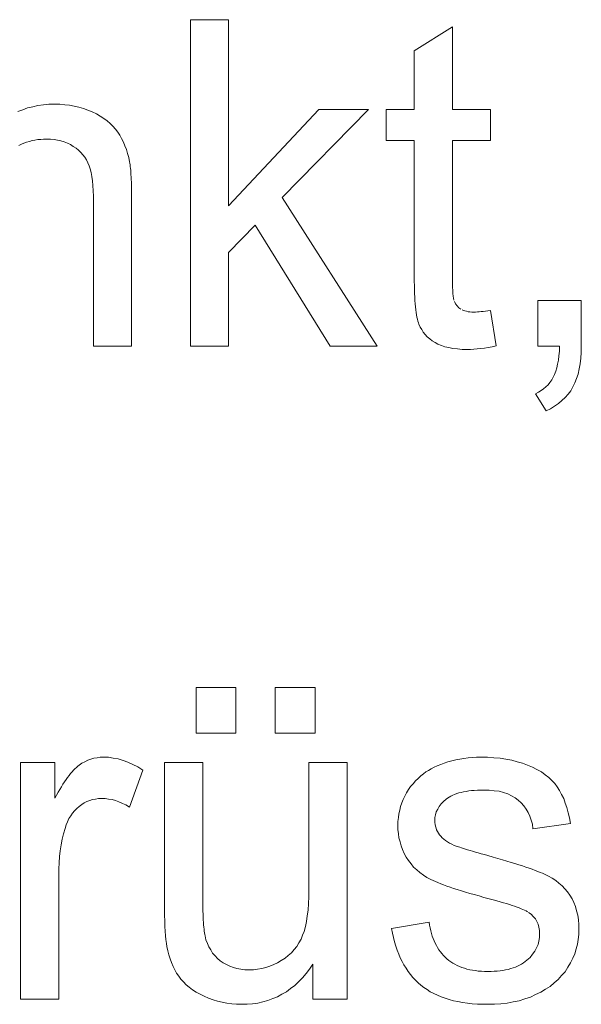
# Model space of a CAD drawing. Extents: x 1101 to 1942, y 41 to 882.
# Tile 22 of 104: x 1242.67 to 1246.97, y 823.59 to 831.13. Entities that reach past the tile are written whole.
import ezdxf

# ---------------------------------------------------------------- set-up
doc = ezdxf.new("R2010")
doc.units = 0
doc.layers.get('0').update_dxf_attribs({"lineweight": 13})
doc.layers.add('Beschriftung', color=7, linetype='Continuous', lineweight=25)

# ---------------------------------------------------------------- blocks, each defined once
blk = doc.blocks.new('Referenz-A03CP7TX1H', base_point=(1202.2632, 90.1338))
at = {"layer": 'Beschriftung', "color": 0, "lineweight": -2}
for p, q in [((1243.9727, 828.6279), (1243.9726, 831.1278)), ((1243.9726, 831.1278), (1244.2649, 831.1278)), ((1244.2649, 831.1278), (1244.2649, 829.7032)), ((1245.6881, 830.8885), (1245.9803, 831.0726)), ((1245.9803, 831.0726), (1245.9803, 830.44)), ((1245.6881, 830.44), (1245.6881, 830.8885)), ((1242.7256, 830.4521), (1242.7651, 830.4614)), ((1242.7651, 830.4614), (1242.8047, 830.4706)), ((1242.8047, 830.4706), (1242.8468, 830.4753)), ((1242.8468, 830.4753), (1242.8891, 830.48)), ((1242.8891, 830.48), (1242.9339, 830.48)), ((1242.9339, 830.48), (1242.9729, 830.48)), ((1242.9729, 830.48), (1243.0103, 830.4763)), ((1243.0103, 830.4763), (1243.0476, 830.4726)), ((1243.0476, 830.4726), (1243.0835, 830.4653)), ((1243.0835, 830.4653), (1243.1192, 830.4579)), ((1242.6516, 830.4242), (1242.6886, 830.4381)), ((1242.6886, 830.4381), (1242.7256, 830.4521)), ((1243.1192, 830.4579), (1243.1535, 830.4469)), ((1243.1535, 830.4469), (1243.1877, 830.4358)), ((1243.1877, 830.4358), (1243.2204, 830.4211)), ((1243.2204, 830.4211), (1243.253, 830.4064)), ((1243.253, 830.4064), (1243.2817, 830.3894)), ((1243.2817, 830.3894), (1243.3102, 830.3724)), ((1244.2649, 829.7032), (1244.9576, 830.44)), ((1245.3361, 830.44), (1244.6767, 829.7666)), ((1244.9576, 830.44), (1245.3361, 830.44)), ((1245.4721, 830.2018), (1245.4721, 830.44)), ((1245.4721, 830.44), (1245.6881, 830.44)), ((1245.9803, 830.44), (1246.2725, 830.44)), ((1246.2725, 830.44), (1246.2725, 830.2018)), ((1243.3102, 830.3724), (1243.3346, 830.3531)), ((1243.3346, 830.3531), (1243.359, 830.3338)), ((1243.359, 830.3338), (1243.3794, 830.3122)), ((1243.3794, 830.3122), (1243.3998, 830.2907)), ((1243.3998, 830.2907), (1243.416, 830.2668)), ((1243.416, 830.2668), (1243.4323, 830.2429)), ((1243.4323, 830.2429), (1243.446, 830.2168)), ((1242.6781, 830.1744), (1242.6587, 830.1645)), ((1242.6983, 830.182), (1242.6781, 830.1744)), ((1242.7184, 830.1899), (1242.6983, 830.182)), ((1242.7393, 830.1957), (1242.7184, 830.1899)), ((1242.7603, 830.2015), (1242.7393, 830.1957)), ((1242.782, 830.2054), (1242.7603, 830.2015)), ((1242.8037, 830.2093), (1242.782, 830.2054)), ((1242.8263, 830.2113), (1242.8037, 830.2093)), ((1242.8488, 830.2132), (1242.8263, 830.2113)), ((1242.8722, 830.2132), (1242.8488, 830.2132)), ((1242.9014, 830.2132), (1242.8722, 830.2132)), ((1242.9287, 830.2098), (1242.9014, 830.2132)), ((1242.9561, 830.2063), (1242.9287, 830.2098)), ((1242.9815, 830.1994), (1242.9561, 830.2063)), ((1243.007, 830.1924), (1242.9815, 830.1994)), ((1243.0306, 830.182), (1243.007, 830.1924)), ((1243.0542, 830.1717), (1243.0306, 830.182)), ((1243.0759, 830.1578), (1243.0542, 830.1717)), ((1243.0976, 830.144), (1243.0759, 830.1578)), ((1243.446, 830.2168), (1243.4598, 830.1907)), ((1243.4598, 830.1907), (1243.4712, 830.1623)), ((1243.4712, 830.1623), (1243.4825, 830.134)), ((1245.6881, 830.2018), (1245.4721, 830.2018)), ((1245.6881, 829.1582), (1245.6881, 830.2018)), ((1246.2725, 830.2018), (1245.9803, 830.2018)), ((1245.9803, 830.2018), (1245.9803, 829.1401)), ((1243.1161, 830.1277), (1243.0976, 830.144)), ((1243.1344, 830.1116), (1243.1161, 830.1277)), ((1243.1496, 830.093), (1243.1344, 830.1116)), ((1243.1646, 830.0745), (1243.1496, 830.093)), ((1243.4825, 830.134), (1243.4915, 830.1034)), ((1243.4915, 830.1034), (1243.5004, 830.0728)), ((1243.1765, 830.0535), (1243.1646, 830.0745)), ((1243.1884, 830.0326), (1243.1765, 830.0535)), ((1243.1969, 830.0095), (1243.1884, 830.0326)), ((1243.2054, 829.9862), (1243.1969, 830.0095)), ((1243.5004, 830.0728), (1243.5069, 830.04)), ((1243.5069, 830.04), (1243.5089, 830.0293)), ((1243.5089, 830.0293), (1243.5107, 830.0166)), ((1243.5107, 830.0166), (1243.5125, 830.0039)), ((1243.2118, 829.9571), (1243.2054, 829.9862)), ((1243.2181, 829.928), (1243.2118, 829.9571)), ((1243.5125, 830.0039), (1243.514, 829.9893)), ((1243.514, 829.9893), (1243.5155, 829.9747)), ((1243.5155, 829.9747), (1243.5168, 829.958)), ((1243.5168, 829.958), (1243.518, 829.9414)), ((1243.518, 829.9414), (1243.519, 829.9227)), ((1243.2224, 829.8929), (1243.2181, 829.928)), ((1243.2267, 829.8579), (1243.2224, 829.8929)), ((1243.2288, 829.8169), (1243.2267, 829.8579)), ((1243.519, 829.9227), (1243.5201, 829.904)), ((1243.5201, 829.904), (1243.5208, 829.8833)), ((1243.5208, 829.8833), (1243.5216, 829.8628)), ((1243.5216, 829.8628), (1243.5221, 829.8401)), ((1243.2309, 829.7759), (1243.2288, 829.8169)), ((1243.5221, 829.8401), (1243.5226, 829.8175)), ((1243.5226, 829.8175), (1243.5229, 829.7928)), ((1243.5229, 829.7928), (1243.5231, 829.7682)), ((1243.2309, 829.7291), (1243.2309, 829.7759)), ((1243.2309, 828.6279), (1243.2309, 829.7291)), ((1243.5231, 829.7682), (1243.5231, 829.7415)), ((1243.5231, 829.7415), (1243.5231, 828.6279)), ((1244.6767, 829.7666), (1245.4032, 828.6279)), ((1244.4688, 829.5543), (1244.2649, 829.346)), ((1245.0425, 828.6279), (1244.4688, 829.5543)), ((1244.2649, 829.346), (1244.2649, 828.6279)), ((1245.6881, 829.1235), (1245.6881, 829.1582)), ((1245.6887, 829.092), (1245.6881, 829.1235)), ((1245.9803, 829.1401), (1245.9803, 829.1073)), ((1245.9803, 829.1073), (1245.9812, 829.0802)), ((1245.6892, 829.0603), (1245.6887, 829.092)), ((1245.6903, 829.0317), (1245.6892, 829.0603)), ((1245.6914, 829.0031), (1245.6903, 829.0317)), ((1245.9812, 829.0802), (1245.9822, 829.0532)), ((1245.9822, 829.0532), (1245.9842, 829.032)), ((1245.9842, 829.032), (1245.9861, 829.0109)), ((1245.6931, 828.9774), (1245.6914, 829.0031)), ((1245.6948, 828.9518), (1245.6931, 828.9774)), ((1245.697, 828.9291), (1245.6948, 828.9518)), ((1245.9861, 829.0109), (1245.9889, 828.9956)), ((1245.9889, 828.9956), (1245.9918, 828.9803)), ((1245.9956, 828.9709), (1246.0033, 828.9521)), ((1246.0033, 828.9521), (1246.0158, 828.9372)), ((1246.6354, 828.6279), (1246.6354, 828.9765)), ((1246.6354, 828.9765), (1246.9675, 828.9765)), ((1246.9675, 828.9765), (1246.9675, 828.6279)), ((1245.6993, 828.9064), (1245.697, 828.9291)), ((1245.7021, 828.8866), (1245.6993, 828.9064)), ((1245.7049, 828.8669), (1245.7021, 828.8866)), ((1246.0158, 828.9372), (1246.0283, 828.9222)), ((1246.0283, 828.9222), (1246.0457, 828.9111)), ((1246.0544, 828.9056), (1246.0649, 828.9014)), ((1246.0649, 828.9014), (1246.0755, 828.8972)), ((1246.0755, 828.8972), (1246.0878, 828.8945)), ((1246.0878, 828.8945), (1246.1003, 828.8916)), ((1246.1003, 828.8916), (1246.1145, 828.8903)), ((1246.1145, 828.8903), (1246.1289, 828.8889)), ((1246.1289, 828.8889), (1246.1449, 828.8889)), ((1246.1449, 828.8889), (1246.1571, 828.8889)), ((1246.1571, 828.8889), (1246.1711, 828.8897)), ((1246.1711, 828.8897), (1246.1851, 828.8905)), ((1246.1851, 828.8905), (1246.2011, 828.892)), ((1246.2011, 828.892), (1246.2169, 828.8936)), ((1246.2169, 828.8936), (1246.2348, 828.896)), ((1246.2348, 828.896), (1246.2527, 828.8983)), ((1246.2527, 828.8983), (1246.2725, 828.9015)), ((1246.2725, 828.9015), (1246.3142, 828.6302)), ((1245.7082, 828.8503), (1245.7049, 828.8669)), ((1245.7115, 828.8335), (1245.7082, 828.8503)), ((1245.7154, 828.8197), (1245.7115, 828.8335)), ((1245.7193, 828.806), (1245.7154, 828.8197)), ((1245.7238, 828.7953), (1245.7193, 828.806)), ((1245.7327, 828.7737), (1245.7238, 828.7953)), ((1245.7449, 828.7541), (1245.7327, 828.7737)), ((1245.7571, 828.7347), (1245.7449, 828.7541)), ((1245.7724, 828.7173), (1245.7571, 828.7347)), ((1245.7879, 828.6999), (1245.7724, 828.7173)), ((1245.8065, 828.6846), (1245.7879, 828.6999)), ((1245.8252, 828.6692), (1245.8065, 828.6846)), ((1245.847, 828.656), (1245.8252, 828.6692)), ((1245.869, 828.6427), (1245.847, 828.656)), ((1243.5231, 828.6279), (1243.2309, 828.6279)), ((1244.2649, 828.6279), (1243.9727, 828.6279)), ((1245.4032, 828.6279), (1245.0425, 828.6279)), ((1245.8954, 828.6328), (1245.869, 828.6427)), ((1245.9217, 828.623), (1245.8954, 828.6328)), ((1245.9525, 828.6163), (1245.9217, 828.623)), ((1245.9834, 828.6097), (1245.9525, 828.6163)), ((1246.0186, 828.6064), (1245.9834, 828.6097)), ((1246.0539, 828.6031), (1246.0186, 828.6064)), ((1246.0936, 828.6031), (1246.0539, 828.6031)), ((1246.118, 828.6031), (1246.0936, 828.6031)), ((1246.1439, 828.6047), (1246.118, 828.6031)), ((1246.1699, 828.6064), (1246.1439, 828.6047)), ((1246.1974, 828.6099), (1246.1699, 828.6064)), ((1246.2251, 828.6133), (1246.1974, 828.6099)), ((1246.2542, 828.6183), (1246.2251, 828.6133)), ((1246.2834, 828.6235), (1246.2542, 828.6183)), ((1246.3142, 828.6302), (1246.2834, 828.6235)), ((1246.8007, 828.6279), (1246.6354, 828.6279)), ((1246.7958, 828.5547), (1246.7994, 828.5889)), ((1246.7994, 828.5889), (1246.8007, 828.6279)), ((1246.9675, 828.5796), (1246.9635, 828.5359)), ((1246.9675, 828.6279), (1246.9675, 828.5796)), ((1246.786, 828.4905), (1246.7921, 828.5202)), ((1246.7921, 828.5202), (1246.7958, 828.5547)), ((1246.9635, 828.5359), (1246.9594, 828.4923)), ((1246.7628, 828.4102), (1246.7713, 828.4355)), ((1246.7713, 828.4355), (1246.7799, 828.4607)), ((1246.7799, 828.4607), (1246.786, 828.4905)), ((1246.9513, 828.4534), (1246.9432, 828.4144)), ((1246.9594, 828.4923), (1246.9513, 828.4534)), ((1246.7129, 828.3323), (1246.727, 828.3506)), ((1246.727, 828.3506), (1246.741, 828.3688)), ((1246.741, 828.3688), (1246.7519, 828.3894)), ((1246.7519, 828.3894), (1246.7628, 828.4102)), ((1246.9311, 828.3801), (1246.919, 828.3457)), ((1246.9432, 828.4144), (1246.9311, 828.3801)), ((1246.6155, 828.2638), (1246.6386, 828.2746)), ((1246.6386, 828.2746), (1246.6587, 828.2878)), ((1246.6587, 828.2878), (1246.6788, 828.301)), ((1246.6788, 828.301), (1246.6959, 828.3166)), ((1246.6959, 828.3166), (1246.7129, 828.3323)), ((1246.8866, 828.2864), (1246.8656, 828.2601)), ((1246.9027, 828.3161), (1246.8866, 828.2864)), ((1246.919, 828.3457), (1246.9027, 828.3161)), ((1246.6971, 828.1324), (1246.6155, 828.2638)), ((1246.8189, 828.2107), (1246.7933, 828.1879)), ((1246.8446, 828.2337), (1246.8189, 828.2107)), ((1246.8656, 828.2601), (1246.8446, 828.2337)), ((1246.7324, 828.1487), (1246.6971, 828.1324)), ((1246.7628, 828.1682), (1246.7324, 828.1487)), ((1246.7933, 828.1879), (1246.7628, 828.1682)), ((1244.0168, 825.6648), (1244.0168, 826.0135)), ((1244.0168, 826.0135), (1244.3216, 826.0135)), ((1244.3216, 826.0135), (1244.3216, 825.6648)), ((1244.6228, 825.6648), (1244.6228, 826.0135)), ((1244.6228, 826.0135), (1244.9278, 826.0135)), ((1244.9278, 826.0135), (1244.9278, 825.6648)), ((1244.3216, 825.6648), (1244.0168, 825.6648)), ((1244.9278, 825.6648), (1244.6228, 825.6648)), ((1242.672, 823.6279), (1242.672, 825.44)), ((1242.672, 825.44), (1242.9352, 825.44)), ((1242.9352, 825.44), (1242.9352, 825.1654)), ((1243.0993, 825.4014), (1243.1103, 825.4111)), ((1243.1103, 825.4111), (1243.1209, 825.4188)), ((1243.1209, 825.4188), (1243.1422, 825.434)), ((1243.1422, 825.434), (1243.1646, 825.4455)), ((1243.1646, 825.4455), (1243.1869, 825.457)), ((1243.1869, 825.457), (1243.2103, 825.4647)), ((1243.2103, 825.4647), (1243.2337, 825.4723)), ((1243.2337, 825.4723), (1243.2583, 825.4761)), ((1243.2583, 825.4761), (1243.2827, 825.48)), ((1243.2827, 825.48), (1243.3083, 825.48)), ((1243.3083, 825.48), (1243.3452, 825.48)), ((1243.3452, 825.48), (1243.3824, 825.4738)), ((1243.3824, 825.4738), (1243.4197, 825.4677)), ((1243.4197, 825.4677), (1243.4571, 825.4554)), ((1243.4571, 825.4554), (1243.4946, 825.4432)), ((1243.4946, 825.4432), (1243.5324, 825.4248)), ((1243.5324, 825.4248), (1243.5703, 825.4064)), ((1243.5703, 825.4064), (1243.6084, 825.382)), ((1243.7754, 824.3178), (1243.7754, 825.44)), ((1243.7754, 825.44), (1244.0676, 825.44)), ((1244.0676, 825.44), (1244.0676, 824.4357)), ((1244.8805, 824.4698), (1244.8805, 825.44)), ((1244.8805, 825.44), (1245.1727, 825.44)), ((1245.1727, 825.44), (1245.1727, 823.6279)), ((1245.8405, 825.4027), (1245.8638, 825.4139)), ((1245.8638, 825.4139), (1245.8902, 825.424)), ((1245.8902, 825.424), (1245.9166, 825.4342)), ((1245.9166, 825.4342), (1245.9461, 825.4434)), ((1245.9461, 825.4434), (1245.9756, 825.4525)), ((1245.9756, 825.4525), (1246.0061, 825.4593)), ((1246.0061, 825.4593), (1246.0367, 825.4662)), ((1246.0367, 825.4662), (1246.0683, 825.4708)), ((1246.0683, 825.4708), (1246.0999, 825.4755)), ((1246.0999, 825.4755), (1246.1326, 825.4777)), ((1246.1326, 825.4777), (1246.1653, 825.48)), ((1246.1653, 825.48), (1246.199, 825.48)), ((1246.199, 825.48), (1246.2499, 825.48)), ((1246.2499, 825.48), (1246.2976, 825.4761)), ((1246.2976, 825.4761), (1246.3454, 825.4723)), ((1246.3454, 825.4723), (1246.39, 825.4646)), ((1246.39, 825.4646), (1246.4347, 825.457)), ((1246.4347, 825.457), (1246.4762, 825.4454)), ((1246.4762, 825.4454), (1246.5178, 825.4339)), ((1246.5178, 825.4339), (1246.5562, 825.4185)), ((1246.5562, 825.4185), (1246.5946, 825.4031)), ((1243.0319, 825.3248), (1243.0435, 825.3406)), ((1243.0435, 825.3406), (1243.0548, 825.3544)), ((1243.0548, 825.3544), (1243.0663, 825.3682)), ((1243.0663, 825.3682), (1243.0774, 825.3799)), ((1243.0774, 825.3799), (1243.0884, 825.3917)), ((1243.0884, 825.3917), (1243.0993, 825.4014)), ((1243.6084, 825.382), (1243.5061, 825.0979)), ((1245.7166, 825.3176), (1245.737, 825.3369)), ((1245.737, 825.3369), (1245.7598, 825.3538)), ((1245.7598, 825.3538), (1245.7769, 825.3671)), ((1245.7769, 825.3671), (1245.797, 825.3793)), ((1245.797, 825.3793), (1245.8172, 825.3915)), ((1245.8172, 825.3915), (1245.8405, 825.4027)), ((1246.5946, 825.4031), (1246.628, 825.385)), ((1246.628, 825.385), (1246.6614, 825.367)), ((1246.6614, 825.367), (1246.6898, 825.3461)), ((1246.6898, 825.3461), (1246.7182, 825.3253)), ((1242.9844, 825.2532), (1242.9965, 825.2732)), ((1242.9965, 825.2732), (1243.0084, 825.2911)), ((1243.0084, 825.2911), (1243.0202, 825.309)), ((1243.0202, 825.309), (1243.0319, 825.3248)), ((1245.6446, 825.232), (1245.6602, 825.2556)), ((1245.6602, 825.2556), (1245.6782, 825.277)), ((1245.6782, 825.277), (1245.6962, 825.2984)), ((1245.6962, 825.2984), (1245.7166, 825.3176)), ((1246.7182, 825.3253), (1246.7415, 825.3018)), ((1246.7415, 825.3018), (1246.7649, 825.2783)), ((1246.7649, 825.2783), (1246.7832, 825.2521)), ((1242.9352, 825.1654), (1242.9477, 825.1893)), ((1242.9477, 825.1893), (1242.96, 825.2114)), ((1242.96, 825.2114), (1242.9724, 825.2333)), ((1242.9724, 825.2333), (1242.9844, 825.2532)), ((1245.6025, 825.1569), (1245.6158, 825.1826)), ((1245.6158, 825.1826), (1245.629, 825.2084)), ((1245.629, 825.2084), (1245.6446, 825.232)), ((1245.9681, 825.1825), (1245.9556, 825.1748)), ((1245.9825, 825.1891), (1245.9681, 825.1825)), ((1245.9969, 825.1957), (1245.9825, 825.1891)), ((1246.013, 825.2011), (1245.9969, 825.1957)), ((1246.0293, 825.2066), (1246.013, 825.2011)), ((1246.0472, 825.2109), (1246.0293, 825.2066)), ((1246.0653, 825.2153), (1246.0472, 825.2109)), ((1246.0851, 825.2186), (1246.0653, 825.2153)), ((1246.1048, 825.2219), (1246.0851, 825.2186)), ((1246.1264, 825.2241), (1246.1048, 825.2219)), ((1246.148, 825.2263), (1246.1264, 825.2241)), ((1246.1714, 825.2273), (1246.148, 825.2263)), ((1246.1949, 825.2284), (1246.1714, 825.2273)), ((1246.2201, 825.2284), (1246.1949, 825.2284)), ((1246.2627, 825.2284), (1246.2201, 825.2284)), ((1246.3005, 825.2236), (1246.2627, 825.2284)), ((1246.3385, 825.2187), (1246.3005, 825.2236)), ((1246.3715, 825.2088), (1246.3385, 825.2187)), ((1246.4044, 825.199), (1246.3715, 825.2088)), ((1246.4327, 825.1843), (1246.4044, 825.199)), ((1246.461, 825.1695), (1246.4327, 825.1843)), ((1246.7832, 825.2521), (1246.8015, 825.2258)), ((1246.8015, 825.2258), (1246.8169, 825.1951)), ((1246.8169, 825.1951), (1246.8324, 825.1645)), ((1243.1403, 825.1182), (1243.1213, 825.1031)), ((1243.1605, 825.1296), (1243.1403, 825.1182)), ((1243.1807, 825.1409), (1243.1605, 825.1296)), ((1243.2021, 825.1485), (1243.1807, 825.1409)), ((1243.2235, 825.1561), (1243.2021, 825.1485)), ((1243.2462, 825.1598), (1243.2235, 825.1561)), ((1243.2688, 825.1637), (1243.2462, 825.1598)), ((1243.2926, 825.1637), (1243.2688, 825.1637)), ((1243.3194, 825.1637), (1243.2926, 825.1637)), ((1243.346, 825.1595), (1243.3194, 825.1637)), ((1243.3727, 825.1554), (1243.346, 825.1595)), ((1243.3994, 825.1473), (1243.3727, 825.1554)), ((1243.4261, 825.139), (1243.3994, 825.1473)), ((1243.4527, 825.1266), (1243.4261, 825.139)), ((1243.4794, 825.1143), (1243.4527, 825.1266)), ((1243.5061, 825.0979), (1243.4794, 825.1143)), ((1245.5827, 825.103), (1245.5927, 825.1299)), ((1245.5927, 825.1299), (1245.6025, 825.1569)), ((1245.8944, 825.1218), (1245.8783, 825.1028)), ((1245.9106, 825.1409), (1245.8944, 825.1218)), ((1245.9322, 825.1584), (1245.9106, 825.1409)), ((1245.943, 825.1672), (1245.9322, 825.1584)), ((1245.9556, 825.1748), (1245.943, 825.1672)), ((1246.4843, 825.1498), (1246.461, 825.1695)), ((1246.5077, 825.1302), (1246.4843, 825.1498)), ((1246.5264, 825.1067), (1246.5077, 825.1302)), ((1246.5451, 825.0832), (1246.5264, 825.1067)), ((1246.8324, 825.1645), (1246.845, 825.1293)), ((1246.845, 825.1293), (1246.8576, 825.0942)), ((1243.0562, 825.0308), (1243.0426, 825.0098)), ((1243.0698, 825.0518), (1243.0562, 825.0308)), ((1243.086, 825.0699), (1243.0698, 825.0518)), ((1243.1023, 825.0879), (1243.086, 825.0699)), ((1243.1213, 825.1031), (1243.1023, 825.0879)), ((1245.5662, 825.0179), (1245.5695, 825.0471)), ((1245.5695, 825.0471), (1245.5761, 825.0751)), ((1245.5761, 825.0751), (1245.5827, 825.103)), ((1245.8514, 825.0398), (1245.846, 825.0179)), ((1245.8568, 825.0619), (1245.8514, 825.0398)), ((1245.8675, 825.0824), (1245.8568, 825.0619)), ((1245.8783, 825.1028), (1245.8675, 825.0824)), ((1246.5592, 825.056), (1246.5451, 825.0832)), ((1246.5734, 825.0286), (1246.5592, 825.056)), ((1246.8576, 825.0942), (1246.8674, 825.0547)), ((1246.8674, 825.0547), (1246.8772, 825.0152)), ((1243.021, 824.9619), (1243.0129, 824.935)), ((1243.0318, 824.9859), (1243.021, 824.9619)), ((1243.0426, 825.0098), (1243.0318, 824.9859)), ((1245.5629, 824.9888), (1245.5662, 825.0179)), ((1245.5629, 824.9585), (1245.5629, 824.9888)), ((1245.5629, 824.9253), (1245.5629, 824.9585)), ((1245.846, 825.0179), (1245.846, 824.9944)), ((1245.846, 824.9944), (1245.846, 824.9795)), ((1245.846, 824.9795), (1245.8483, 824.9653)), ((1245.8483, 824.9653), (1245.8505, 824.951)), ((1246.5829, 824.9974), (1246.5734, 825.0286)), ((1246.5924, 824.9662), (1246.5829, 824.9974)), ((1246.5973, 824.9311), (1246.5924, 824.9662)), ((1246.8841, 824.9712), (1246.5973, 824.9311)), ((1246.8772, 825.0152), (1246.8841, 824.9712)), ((1243.0007, 824.894), (1242.9916, 824.8513)), ((1243.0129, 824.935), (1243.0007, 824.894)), ((1245.5669, 824.8935), (1245.5629, 824.9253)), ((1245.5709, 824.8617), (1245.5669, 824.8935)), ((1245.8505, 824.951), (1245.855, 824.9376)), ((1245.855, 824.9376), (1245.8594, 824.9241)), ((1245.8594, 824.9241), (1245.8661, 824.9114)), ((1245.8661, 824.9114), (1245.8729, 824.8987)), ((1245.8729, 824.8987), (1245.8817, 824.8868)), ((1245.8817, 824.8868), (1245.8907, 824.8744)), ((1242.9824, 824.8083), (1242.9764, 824.7635)), ((1242.9916, 824.8513), (1242.9824, 824.8083)), ((1245.579, 824.8314), (1245.5709, 824.8617)), ((1245.5869, 824.801), (1245.579, 824.8314)), ((1245.8907, 824.8744), (1245.9022, 824.863)), ((1245.9022, 824.863), (1245.9137, 824.8517)), ((1245.9137, 824.8517), (1245.9277, 824.8415)), ((1245.9277, 824.8415), (1245.9417, 824.8312)), ((1245.9417, 824.8312), (1245.9583, 824.8221)), ((1245.9583, 824.8221), (1245.9748, 824.8129)), ((1245.9748, 824.8129), (1245.994, 824.8047)), ((1245.994, 824.8047), (1246.0158, 824.7969)), ((1242.9764, 824.7635), (1242.9703, 824.7187)), ((1245.599, 824.7721), (1245.5869, 824.801)), ((1245.6111, 824.7432), (1245.599, 824.7721)), ((1245.6271, 824.7157), (1245.6111, 824.7432)), ((1246.0158, 824.7969), (1246.0266, 824.7935)), ((1246.0266, 824.7935), (1246.0374, 824.7899)), ((1246.0374, 824.7899), (1246.0509, 824.7857)), ((1246.0509, 824.7857), (1246.0645, 824.7815)), ((1246.0645, 824.7815), (1246.0805, 824.7766)), ((1246.0805, 824.7766), (1246.0967, 824.7717)), ((1246.0967, 824.7717), (1246.1155, 824.766)), ((1246.1155, 824.766), (1246.1344, 824.7604)), ((1246.1344, 824.7604), (1246.1559, 824.7541)), ((1246.1559, 824.7541), (1246.1775, 824.7479)), ((1246.1775, 824.7479), (1246.2016, 824.7408)), ((1246.2016, 824.7408), (1246.2257, 824.7339)), ((1246.2257, 824.7339), (1246.2526, 824.7262)), ((1242.9672, 824.672), (1242.9642, 824.6253)), ((1242.9703, 824.7187), (1242.9672, 824.672)), ((1245.6432, 824.6882), (1245.6271, 824.7157)), ((1245.663, 824.6638), (1245.6432, 824.6882)), ((1245.6829, 824.6392), (1245.663, 824.6638)), ((1246.2526, 824.7262), (1246.2914, 824.7153)), ((1246.2914, 824.7153), (1246.3273, 824.7049)), ((1246.3273, 824.7049), (1246.3631, 824.6946)), ((1246.3631, 824.6946), (1246.3961, 824.6847)), ((1246.3961, 824.6847), (1246.4292, 824.6749)), ((1246.4292, 824.6749), (1246.4591, 824.6654)), ((1246.4591, 824.6654), (1246.4892, 824.656)), ((1246.4892, 824.656), (1246.5163, 824.6471)), ((1242.9642, 824.6253), (1242.9642, 824.5767)), ((1245.7065, 824.6177), (1245.6829, 824.6392)), ((1245.7301, 824.5962), (1245.7065, 824.6177)), ((1245.7574, 824.5777), (1245.7301, 824.5962)), ((1245.7848, 824.5592), (1245.7574, 824.5777)), ((1246.5163, 824.6471), (1246.5434, 824.6382)), ((1246.5434, 824.6382), (1246.5675, 824.6299)), ((1246.5675, 824.6299), (1246.5917, 824.6215)), ((1246.5917, 824.6215), (1246.613, 824.6135)), ((1246.613, 824.6135), (1246.6342, 824.6056)), ((1246.6342, 824.6056), (1246.6525, 824.5983)), ((1246.6525, 824.5983), (1246.6708, 824.5908)), ((1246.6708, 824.5908), (1246.6862, 824.5839)), ((1246.6862, 824.5839), (1246.7169, 824.57)), ((1242.9642, 824.5767), (1242.9642, 823.6279)), ((1245.8159, 824.5436), (1245.7848, 824.5592)), ((1245.8314, 824.5358), (1245.8159, 824.5436)), ((1245.8501, 824.5276), (1245.8314, 824.5358)), ((1245.8687, 824.5196), (1245.8501, 824.5276)), ((1245.8905, 824.511), (1245.8687, 824.5196)), ((1245.9121, 824.5026), (1245.8905, 824.511)), ((1245.937, 824.4937), (1245.9121, 824.5026)), ((1246.7169, 824.57), (1246.7445, 824.553)), ((1246.7445, 824.553), (1246.7719, 824.5361)), ((1246.7719, 824.5361), (1246.796, 824.5159)), ((1246.796, 824.5159), (1246.8201, 824.4958)), ((1244.0676, 824.4357), (1244.0676, 824.4057)), ((1244.8805, 824.4119), (1244.8805, 824.4698)), ((1245.9618, 824.4849), (1245.937, 824.4937)), ((1245.9897, 824.4757), (1245.9618, 824.4849)), ((1246.0175, 824.4665), (1245.9897, 824.4757)), ((1246.0486, 824.4568), (1246.0175, 824.4665)), ((1246.0796, 824.4473), (1246.0486, 824.4568)), ((1246.1137, 824.4373), (1246.0796, 824.4473)), ((1246.1477, 824.4275), (1246.1137, 824.4373)), ((1246.1849, 824.4172), (1246.1477, 824.4275)), ((1246.8201, 824.4958), (1246.841, 824.4725)), ((1246.841, 824.4725), (1246.8618, 824.4492)), ((1246.8618, 824.4492), (1246.8793, 824.4228)), ((1244.0676, 824.4057), (1244.0678, 824.3781)), ((1244.0678, 824.3781), (1244.0681, 824.3506)), ((1244.0681, 824.3506), (1244.0686, 824.3253)), ((1244.8745, 824.3097), (1244.8776, 824.3608)), ((1244.8776, 824.3608), (1244.8805, 824.4119)), ((1246.222, 824.4069), (1246.1849, 824.4172)), ((1246.2622, 824.3962), (1246.222, 824.4069)), ((1246.2922, 824.3883), (1246.2622, 824.3962)), ((1246.3193, 824.3807), (1246.2922, 824.3883)), ((1246.3463, 824.3732), (1246.3193, 824.3807)), ((1246.3706, 824.366), (1246.3463, 824.3732)), ((1246.3949, 824.3588), (1246.3706, 824.366)), ((1246.4165, 824.3519), (1246.3949, 824.3588)), ((1246.438, 824.345), (1246.4165, 824.3519)), ((1246.8793, 824.4228), (1246.8969, 824.3964)), ((1246.8969, 824.3964), (1246.9099, 824.3668)), ((1246.9099, 824.3668), (1246.9231, 824.3372)), ((1243.7754, 824.2687), (1243.7754, 824.3178)), ((1244.0686, 824.3253), (1244.0692, 824.3002)), ((1244.0692, 824.3002), (1244.07, 824.2775)), ((1244.07, 824.2775), (1244.0708, 824.2548)), ((1244.8686, 824.2655), (1244.8745, 824.3097)), ((1246.4567, 824.3386), (1246.438, 824.345)), ((1246.4754, 824.332), (1246.4567, 824.3386)), ((1246.4913, 824.3259), (1246.4754, 824.332)), ((1246.5072, 824.3198), (1246.4913, 824.3259)), ((1246.5204, 824.3139), (1246.5072, 824.3198)), ((1246.5335, 824.3081), (1246.5204, 824.3139)), ((1246.5438, 824.3026), (1246.5335, 824.3081)), ((1246.5541, 824.2971), (1246.5438, 824.3026)), ((1246.5833, 824.277), (1246.5617, 824.292)), ((1246.5995, 824.2593), (1246.5833, 824.277)), ((1246.9231, 824.3372), (1246.9319, 824.3044)), ((1246.9319, 824.3044), (1246.9406, 824.2716)), ((1243.7765, 824.2263), (1243.7754, 824.2687)), ((1243.7776, 824.1838), (1243.7765, 824.2263)), ((1244.0708, 824.2548), (1244.072, 824.2346)), ((1244.072, 824.2346), (1244.0732, 824.2143)), ((1244.0732, 824.2143), (1244.0745, 824.1965)), ((1244.8536, 824.184), (1244.8626, 824.2212)), ((1244.8626, 824.2212), (1244.8686, 824.2655)), ((1245.5139, 824.169), (1245.8025, 824.2166)), ((1245.8025, 824.2166), (1245.8055, 824.1938)), ((1246.6158, 824.2416), (1246.5995, 824.2593)), ((1246.6265, 824.2211), (1246.6158, 824.2416)), ((1246.6374, 824.2006), (1246.6265, 824.2211)), ((1246.6427, 824.1774), (1246.6374, 824.2006)), ((1246.9406, 824.2716), (1246.945, 824.2357)), ((1246.945, 824.2357), (1246.9494, 824.1996)), ((1243.7798, 824.1481), (1243.7776, 824.1838)), ((1243.7821, 824.1122), (1243.7798, 824.1481)), ((1244.0745, 824.1965), (1244.0759, 824.1788)), ((1244.0759, 824.1788), (1244.0776, 824.1634)), ((1244.0776, 824.1634), (1244.0793, 824.1481)), ((1244.0793, 824.1481), (1244.0813, 824.1352)), ((1244.0813, 824.1352), (1244.0832, 824.1223)), ((1244.8327, 824.1161), (1244.8446, 824.1465)), ((1244.8446, 824.1465), (1244.8536, 824.184)), ((1245.52, 824.1329), (1245.5139, 824.169)), ((1245.5281, 824.0992), (1245.52, 824.1329)), ((1245.8055, 824.1938), (1245.8099, 824.1723)), ((1245.8099, 824.1723), (1245.8144, 824.1508)), ((1245.8144, 824.1508), (1245.8201, 824.1307)), ((1245.8201, 824.1307), (1245.8259, 824.1105)), ((1246.6481, 824.1541), (1246.6427, 824.1774)), ((1246.6481, 824.128), (1246.6481, 824.1541)), ((1246.6481, 824.099), (1246.6481, 824.128)), ((1246.9494, 824.1996), (1246.9494, 824.1604)), ((1246.9494, 824.1604), (1246.9494, 824.122)), ((1243.7854, 824.0831), (1243.7821, 824.1122)), ((1243.7888, 824.0538), (1243.7854, 824.0831)), ((1243.7932, 824.0312), (1243.7888, 824.0538)), ((1244.0832, 824.1223), (1244.0854, 824.1118)), ((1244.0854, 824.1118), (1244.0923, 824.0815)), ((1244.0923, 824.0815), (1244.103, 824.0545)), ((1244.103, 824.0545), (1244.1137, 824.0275)), ((1244.7883, 824.0311), (1244.8045, 824.0583)), ((1244.8045, 824.0583), (1244.8208, 824.0856)), ((1244.8208, 824.0856), (1244.8327, 824.1161)), ((1245.5362, 824.0654), (1245.5281, 824.0992)), ((1245.5463, 824.0338), (1245.5362, 824.0654)), ((1245.8259, 824.1105), (1245.833, 824.0917)), ((1245.833, 824.0917), (1245.8402, 824.0728)), ((1245.8402, 824.0728), (1245.8487, 824.0554)), ((1245.8487, 824.0554), (1245.8571, 824.0378)), ((1246.6359, 824.0447), (1246.6421, 824.0718)), ((1246.6421, 824.0718), (1246.6481, 824.099)), ((1246.944, 824.0848), (1246.9387, 824.0476)), ((1246.9494, 824.122), (1246.944, 824.0848)), ((1243.7997, 823.9976), (1243.7932, 824.0312)), ((1243.8086, 823.9665), (1243.7997, 823.9976)), ((1244.1137, 824.0275), (1244.1284, 824.0038)), ((1244.1284, 824.0038), (1244.143, 823.98)), ((1244.143, 823.98), (1244.1615, 823.9595)), ((1244.7229, 823.962), (1244.7475, 823.983)), ((1244.7475, 823.983), (1244.768, 824.007)), ((1244.768, 824.007), (1244.7883, 824.0311)), ((1245.5564, 824.0022), (1245.5463, 824.0338)), ((1245.5685, 823.9729), (1245.5564, 824.0022)), ((1245.8571, 824.0378), (1245.867, 824.0217)), ((1245.867, 824.0217), (1245.8769, 824.0055)), ((1245.8769, 824.0055), (1245.8882, 823.9907)), ((1245.8882, 823.9907), (1245.8993, 823.9758)), ((1245.8993, 823.9758), (1245.912, 823.9623)), ((1246.5931, 823.9706), (1246.6115, 823.994)), ((1246.6115, 823.994), (1246.6236, 824.0193)), ((1246.6236, 824.0193), (1246.6359, 824.0447)), ((1246.9173, 823.9754), (1246.9013, 823.9404)), ((1246.928, 824.0115), (1246.9173, 823.9754)), ((1246.9387, 824.0476), (1246.928, 824.0115)), ((1243.8175, 823.9354), (1243.8086, 823.9665)), ((1243.8288, 823.907), (1243.8175, 823.9354)), ((1243.84, 823.8785), (1243.8288, 823.907)), ((1244.1615, 823.9595), (1244.1799, 823.939)), ((1244.1799, 823.939), (1244.2022, 823.9217)), ((1244.2022, 823.9217), (1244.2245, 823.9045)), ((1244.2245, 823.9045), (1244.2495, 823.8915)), ((1244.6109, 823.8925), (1244.6408, 823.9058)), ((1244.6408, 823.9058), (1244.6696, 823.9235)), ((1244.6696, 823.9235), (1244.6983, 823.9411)), ((1244.6983, 823.9411), (1244.7229, 823.962)), ((1245.5806, 823.9435), (1245.5685, 823.9729)), ((1245.5947, 823.9163), (1245.5806, 823.9435)), ((1245.6087, 823.8892), (1245.5947, 823.9163)), ((1245.912, 823.9623), (1245.9246, 823.9488)), ((1245.9246, 823.9488), (1245.9385, 823.9366)), ((1245.9385, 823.9366), (1245.9525, 823.9245)), ((1245.9525, 823.9245), (1245.9678, 823.9138)), ((1245.9678, 823.9138), (1245.9831, 823.9032)), ((1245.9831, 823.9032), (1245.9999, 823.8941)), ((1246.5104, 823.896), (1246.5243, 823.9054)), ((1246.5243, 823.9054), (1246.5381, 823.9148)), ((1246.5381, 823.9148), (1246.5504, 823.9256)), ((1246.5504, 823.9256), (1246.5748, 823.9471)), ((1246.5748, 823.9471), (1246.5931, 823.9706)), ((1246.8853, 823.9054), (1246.8639, 823.8716)), ((1246.9013, 823.9404), (1246.8853, 823.9054)), ((1243.8536, 823.8527), (1243.84, 823.8785)), ((1243.8673, 823.8268), (1243.8536, 823.8527)), ((1243.8833, 823.8035), (1243.8673, 823.8268)), ((1244.2495, 823.8915), (1244.2744, 823.8786)), ((1244.2744, 823.8786), (1244.302, 823.87)), ((1244.302, 823.87), (1244.3296, 823.8613)), ((1244.3296, 823.8613), (1244.3599, 823.857)), ((1244.3599, 823.857), (1244.39, 823.8527)), ((1244.39, 823.8527), (1244.4229, 823.8527)), ((1244.4229, 823.8527), (1244.4558, 823.8527)), ((1244.4558, 823.8527), (1244.4877, 823.8571)), ((1244.4877, 823.8571), (1244.5195, 823.8615)), ((1244.5195, 823.8615), (1244.5503, 823.8704)), ((1244.5503, 823.8704), (1244.5811, 823.8792)), ((1244.5811, 823.8792), (1244.6109, 823.8925)), ((1244.8589, 823.8232), (1244.8314, 823.7896)), ((1244.8863, 823.8569), (1244.8589, 823.8232)), ((1244.9114, 823.8954), (1244.8863, 823.8569)), ((1244.9114, 823.6279), (1244.9114, 823.8954)), ((1245.6248, 823.8642), (1245.6087, 823.8892)), ((1245.6409, 823.8392), (1245.6248, 823.8642)), ((1245.659, 823.8165), (1245.6409, 823.8392)), ((1245.9999, 823.8941), (1246.0166, 823.8849)), ((1246.0166, 823.8849), (1246.0347, 823.8773)), ((1246.0347, 823.8773), (1246.0528, 823.8698)), ((1246.0528, 823.8698), (1246.0724, 823.8636)), ((1246.0724, 823.8636), (1246.0918, 823.8576)), ((1246.0918, 823.8576), (1246.1127, 823.853)), ((1246.1127, 823.853), (1246.1336, 823.8484)), ((1246.1336, 823.8484), (1246.1559, 823.8455)), ((1246.1559, 823.8455), (1246.1781, 823.8424)), ((1246.1781, 823.8424), (1246.2019, 823.8408)), ((1246.2019, 823.8408), (1246.2255, 823.8394)), ((1246.2255, 823.8394), (1246.2505, 823.8394)), ((1246.2505, 823.8394), (1246.2757, 823.8394)), ((1246.2757, 823.8394), (1246.2994, 823.8408)), ((1246.2994, 823.8408), (1246.323, 823.8421)), ((1246.323, 823.8421), (1246.3451, 823.8447)), ((1246.3451, 823.8447), (1246.367, 823.8474)), ((1246.367, 823.8474), (1246.3874, 823.8515)), ((1246.3874, 823.8515), (1246.4077, 823.8555)), ((1246.4077, 823.8555), (1246.4265, 823.8609)), ((1246.4265, 823.8609), (1246.4452, 823.8663)), ((1246.4452, 823.8663), (1246.4624, 823.873)), ((1246.4624, 823.873), (1246.4795, 823.8798)), ((1246.4795, 823.8798), (1246.495, 823.8879)), ((1246.495, 823.8879), (1246.5104, 823.896)), ((1246.8426, 823.8377), (1246.8165, 823.8077)), ((1246.8639, 823.8716), (1246.8426, 823.8377)), ((1243.8993, 823.7803), (1243.8833, 823.8035)), ((1243.9196, 823.759), (1243.8993, 823.7803)), ((1243.9399, 823.7378), (1243.9196, 823.759)), ((1244.8017, 823.7608), (1244.7721, 823.7319)), ((1244.8314, 823.7896), (1244.8017, 823.7608)), ((1245.6772, 823.7938), (1245.659, 823.8165)), ((1245.6972, 823.7732), (1245.6772, 823.7938)), ((1245.7173, 823.7527), (1245.6972, 823.7732)), ((1245.7393, 823.7344), (1245.7173, 823.7527)), ((1246.7596, 823.7514), (1246.7287, 823.7252)), ((1246.7904, 823.7776), (1246.7596, 823.7514)), ((1246.8165, 823.8077), (1246.7904, 823.7776)), ((1243.9645, 823.7185), (1243.9399, 823.7378)), ((1243.989, 823.6992), (1243.9645, 823.7185)), ((1244.0179, 823.6818), (1243.989, 823.6992)), ((1244.0466, 823.6645), (1244.0179, 823.6818)), ((1244.7082, 823.6839), (1244.674, 823.6647)), ((1244.7402, 823.7079), (1244.7082, 823.6839)), ((1244.7721, 823.7319), (1244.7402, 823.7079)), ((1245.7614, 823.7161), (1245.7393, 823.7344)), ((1245.7859, 823.7001), (1245.7614, 823.7161)), ((1245.8105, 823.684), (1245.7859, 823.7001)), ((1245.8376, 823.6703), (1245.8105, 823.684)), ((1246.6577, 823.6805), (1246.6173, 823.662)), ((1246.6932, 823.7029), (1246.6577, 823.6805)), ((1246.7287, 823.7252), (1246.6932, 823.7029)), ((1242.9642, 823.6279), (1242.672, 823.6279)), ((1244.0796, 823.6492), (1244.0466, 823.6645)), ((1244.1128, 823.6339), (1244.0796, 823.6492)), ((1244.1471, 823.6223), (1244.1128, 823.6339)), ((1244.1814, 823.6109), (1244.1471, 823.6223)), ((1244.217, 823.6031), (1244.1814, 823.6109)), ((1244.2526, 823.5955), (1244.217, 823.6031)), ((1244.4897, 823.5975), (1244.4487, 823.5926)), ((1244.5283, 823.6071), (1244.4897, 823.5975)), ((1244.567, 823.6166), (1244.5283, 823.6071)), ((1244.6034, 823.631), (1244.567, 823.6166)), ((1244.6399, 823.6455), (1244.6034, 823.631)), ((1244.674, 823.6647), (1244.6399, 823.6455)), ((1245.1727, 823.6279), (1244.9114, 823.6279)), ((1245.8647, 823.6566), (1245.8376, 823.6703)), ((1245.8943, 823.6451), (1245.8647, 823.6566)), ((1245.9239, 823.6336), (1245.8943, 823.6451)), ((1245.956, 823.6244), (1245.9239, 823.6336)), ((1245.9881, 823.6154), (1245.956, 823.6244)), ((1246.0226, 823.6084), (1245.9881, 823.6154)), ((1246.0573, 823.6016), (1246.0226, 823.6084)), ((1246.0944, 823.597), (1246.0573, 823.6016)), ((1246.1314, 823.5924), (1246.0944, 823.597)), ((1246.4001, 823.5971), (1246.3519, 823.5925)), ((1246.4456, 823.6064), (1246.4001, 823.5971)), ((1246.4912, 823.6156), (1246.4456, 823.6064)), ((1246.5341, 823.6295), (1246.4912, 823.6156)), ((1246.5771, 823.6434), (1246.5341, 823.6295)), ((1246.6173, 823.662), (1246.5771, 823.6434)), ((1244.2895, 823.5917), (1244.2526, 823.5955)), ((1244.3264, 823.5878), (1244.2895, 823.5917)), ((1244.3645, 823.5878), (1244.3264, 823.5878)), ((1244.4076, 823.5878), (1244.3645, 823.5878)), ((1244.4487, 823.5926), (1244.4076, 823.5878)), ((1246.1711, 823.5901), (1246.1314, 823.5924)), ((1246.2107, 823.5878), (1246.1711, 823.5901)), ((1246.2528, 823.5878), (1246.2107, 823.5878)), ((1246.3036, 823.5878), (1246.2528, 823.5878)), ((1246.3519, 823.5925), (1246.3036, 823.5878))]:
    blk.add_line(p, q, dxfattribs=at)

msp = doc.modelspace()

# ---------------------------------------------------------------- block references
at = {"color": 251, "lineweight": 13, "ltscale": 0.13, "true_color": 0x5f5f5f}
msp.add_blockref('Referenz-A03CP7TX1H', (1202.2632, 90.1338), dxfattribs=at)

doc.saveas('drawing.dxf')
